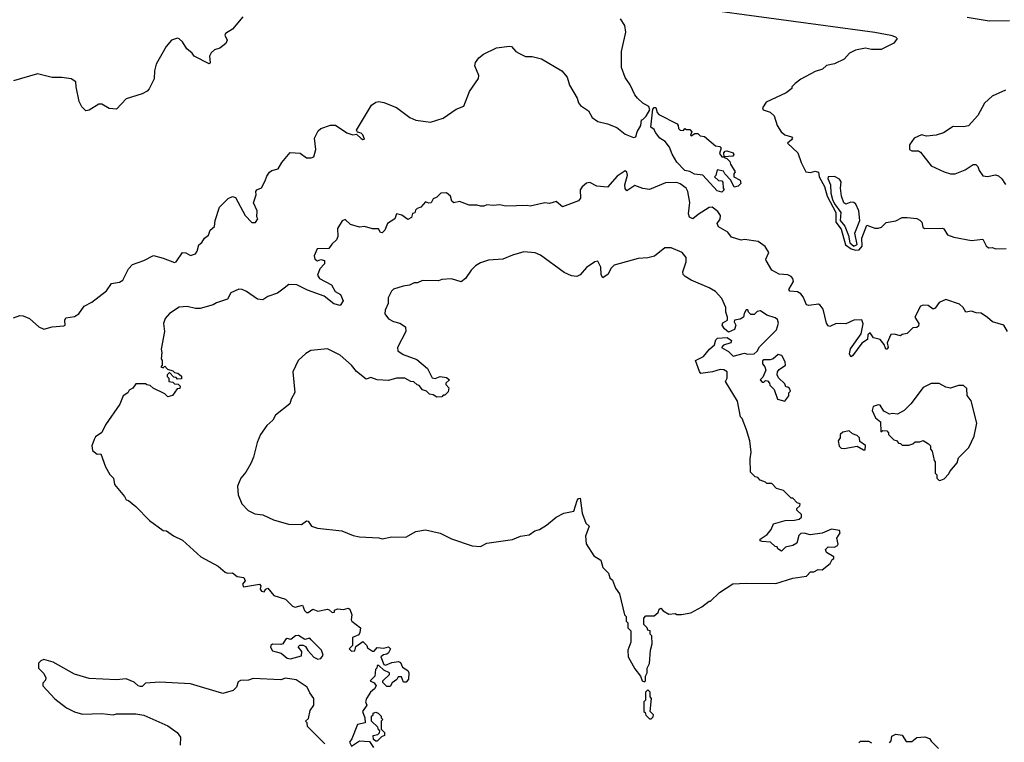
# Model space of a CAD drawing. Extents: x 2472589 to 2662339, y 701009 to 849030.
# Tile 96 of 256: x 2538384 to 2544499, y 756114 to 760602. Entities that reach past the tile are written whole.
import ezdxf

# ---------------------------------------------------------------- set-up
doc = ezdxf.new("R2010")
doc.units = 0

msp = doc.modelspace()

# ---------------------------------------------------------------- linework, layer by layer
at = {"layer": '0CON05XD'}
for points in [[(2542531.1, 760681.1), (2543695, 760525.2), (2543793.3, 760505), (2543823.3, 760495), (2543832.5, 760485), (2543813.6, 760456.4), (2543735, 760417.5), (2543675, 760417.5), (2543636.1, 760423.9), (2543575, 760412.5), (2543537, 760393), (2543505, 760356.7), (2543445, 760327.5), (2543395, 760317.5), (2543370, 760295), (2543325, 760280), (2543235, 760232.5), (2543200, 760205), (2543180, 760185), (2543180, 760175), (2543145, 760147.5), (2543020, 760090), (2542997.5, 760055), (2543001.7, 760041.7), (2543045, 760027.5), (2543070, 760005), (2543087.5, 759945), (2543112.5, 759905), (2543135, 759887.5), (2543177.5, 759875), (2543182.5, 759865), (2543176.7, 759855), (2543153.3, 759835), (2543217.5, 759775), (2543236.2, 759715), (2543266.1, 759656.1), (2543295, 759651.9), (2543325, 759660.9), (2543345.4, 759655.4), (2543348.9, 759625), (2543381.3, 759565), (2543398.7, 759505), (2543451.6, 759405), (2543451.5, 759345), (2543485, 759300.7), (2543513.2, 759203.2), (2543547.8, 759177.8), (2543575, 759170.7), (2543597.1, 759172.9), (2543615.4, 759195), (2543614.8, 759245.2), (2543645, 759326.2), (2543695, 759306.7), (2543715, 759306.7), (2543736.1, 759313.9), (2543765, 759342.5), (2543825, 759352.5), (2543865, 759372.5), (2543895, 759372.5), (2543955, 759367.5), (2543975, 759357.5), (2543986.7, 759345), (2543993.8, 759313.8), (2544004, 759304), (2544115, 759306.7), (2544123, 759303), (2544145.9, 759265.9), (2544185, 759250), (2544295, 759231.2), (2544365, 759237.5), (2544386.4, 759196.4), (2544400, 759185), (2544425, 759186.7), (2544445, 759178.8), (2544509.5, 759179.5)], [(2539770.3, 760619.7), (2539705, 760543.8), (2539663.3, 760515), (2539658.8, 760505), (2539672, 760475), (2539665, 760453.8), (2539626.1, 760423.9), (2539595, 760413.8), (2539573.3, 760395), (2539563.3, 760375), (2539567.5, 760335), (2539561.7, 760328.3), (2539466.7, 760375), (2539455, 760393.3), (2539421.2, 760421.2), (2539395, 760463.3), (2539373.6, 760483.6), (2539365, 760486.7), (2539326, 760474), (2539293.8, 760435), (2539232, 760325), (2539221.2, 760285), (2539218.8, 760235), (2539188.8, 760171.2), (2539175, 760156.7), (2539145, 760141.2), (2539045, 760110), (2538985, 760046), (2538940, 760050), (2538895, 760076.7), (2538875, 760077.5), (2538815, 760040), (2538795, 760036.2), (2538770.2, 760060.2), (2538754.1, 760094.1), (2538734.2, 760185), (2538733.3, 760215), (2538703.9, 760233.9), (2538645, 760243.3), (2538585, 760242), (2538495, 760266), (2538345, 760221.2)], [(2538345, 758750.8), (2538385, 758764.2), (2538405, 758762.5), (2538445, 758746), (2538503.2, 758693.2), (2538535, 758680), (2538585, 758694.2), (2538658.9, 758701.1), (2538666, 758705), (2538664.2, 758735.8), (2538670.6, 758749.4), (2538725, 758757.5), (2538752, 758775), (2538785, 758822.9), (2538833.2, 758846.8), (2538922.4, 758917.6), (2538955, 758963.8), (2539005, 758972), (2539025, 758983.8), (2539060, 759055), (2539085, 759081.2), (2539155, 759105.8), (2539215, 759136.2), (2539275, 759121.4), (2539345, 759094), (2539355, 759097.5), (2539395, 759156.7), (2539415, 759153.3), (2539445, 759136.7), (2539475, 759146.7), (2539487, 759163), (2539497, 759203), (2539515, 759217.5), (2539532.5, 759245), (2539556.4, 759263.6), (2539567.5, 759295), (2539595, 759317.5), (2539598.8, 759355), (2539625, 759437.5), (2539679.3, 759490.7), (2539705, 759502.5), (2539725, 759496.7), (2539784.6, 759384.6), (2539825, 759341.2), (2539848.3, 759341.7), (2539862.5, 759365), (2539857, 759377), (2539858.8, 759415), (2539836.2, 759465), (2539853, 759513), (2539850, 759535), (2539857.5, 759545), (2539885, 759556.7), (2539909.5, 759600.5), (2539919.3, 759630.7), (2539936.1, 759653.9), (2539950, 759665), (2539990, 759675), (2540012.5, 759715), (2540063, 759777), (2540125, 759772.5), (2540165, 759743.8), (2540195, 759743.3), (2540210, 759750), (2540223.8, 759795), (2540214, 759865), (2540238, 759912), (2540254.4, 759925.6), (2540315, 759946.7), (2540345, 759947.1), (2540415, 759898), (2540453.6, 759886.4), (2540475, 759890), (2540505, 759863.3), (2540515, 759857.5), (2540525, 759860), (2540515, 759886.2), (2540505, 759896.2), (2540482.5, 759902.5), (2540476.7, 759915), (2540568.3, 760071.7), (2540595, 760090), (2540615, 760094), (2540645, 760087.5), (2540725, 760055.7), (2540807.5, 759995), (2540845, 759977.5), (2540935, 759965.8), (2541015, 759989.2), (2541094.6, 760045.4), (2541142.5, 760065), (2541177.1, 760155), (2541234.1, 760235.9), (2541235.8, 760255), (2541210, 760315), (2541215.7, 760335), (2541235.8, 760365), (2541265, 760388.1), (2541345, 760426), (2541425, 760438), (2541437.5, 760435), (2541464.4, 760404.4), (2541482.9, 760392.9), (2541525, 760374), (2541566.1, 760373.9), (2541625, 760358.6), (2541750, 760285), (2541785, 760243.8), (2541799.2, 760195), (2541846, 760115), (2541854.3, 760084.3), (2541867.7, 760067.7), (2541916.7, 760035), (2541938.8, 759995), (2541975, 759970), (2542035, 759955.8), (2542092.4, 759932.4), (2542145, 759890), (2542195, 759870), (2542210, 759875), (2542218.8, 759905), (2542241.2, 759945), (2542245, 759980), (2542255, 759982.5), (2542275, 760002.5), (2542298, 760042), (2542291.7, 760061.7), (2542255, 760082.9), (2542221.4, 760115), (2542204.4, 760135), (2542176.1, 760196.1), (2542145, 760242.5), (2542121.2, 760305), (2542122.5, 760405), (2542147.5, 760525), (2542141.4, 760565), (2542115, 760606.7)], [(2544530, 760595), (2544405, 760592), (2544267.5, 760615)], [(2544506.4, 760163.6), (2544423.9, 760126.1), (2544375, 760082.5), (2544333.6, 760006.4), (2544277, 759943), (2544245, 759936.7), (2544180.7, 759939.3), (2544120.7, 759899.3), (2544076.4, 759883.6), (2544015, 759877.5), (2543985, 759886.7), (2543940, 759865), (2543910, 759825), (2543910, 759795), (2543925, 759787.5), (2543965, 759787.5), (2543979.3, 759779.3), (2544045, 759693.8), (2544125, 759656.7), (2544165, 759643.8), (2544193.6, 759643.6), (2544255, 759670), (2544305, 759702.5), (2544321.7, 759701.7), (2544335, 759690), (2544342.5, 759665), (2544365, 759632.5), (2544395, 759627.5), (2544445, 759637.5), (2544461.7, 759631.7), (2544483, 759613), (2544507, 759577)], [(2542745, 759531.2), (2542715, 759538.8), (2542626.1, 759636.1), (2542575, 759642.5), (2542545, 759658.8), (2542514.4, 759664.4), (2542465, 759716.2), (2542435.7, 759765.7), (2542420.3, 759810.3), (2542392.5, 759845), (2542360, 759865), (2542331.7, 759901.7), (2542325, 759920), (2542303.3, 759933.3), (2542316.7, 760045), (2542325, 760056.7), (2542335, 760056.2), (2542342, 760025), (2542353.7, 760013.7), (2542466.2, 759955), (2542474.3, 759945), (2542475.6, 759925), (2542485, 759915.6), (2542506, 759914), (2542515, 759926.2), (2542525, 759920), (2542545, 759920), (2542557.5, 759905), (2542550, 759885), (2542555, 759880), (2542577.5, 759895), (2542595, 759894.2), (2542610, 759880), (2542636, 759876), (2542705, 759818.8), (2542731.2, 759815), (2542739.4, 759805), (2542730.7, 759770.7), (2542745, 759750), (2542760, 759750), (2542756.2, 759775), (2542764.4, 759785.6), (2542775, 759788.1), (2542814, 759775), (2542820, 759765), (2542813.3, 759755), (2542760, 759750), (2542760, 759745), (2542775, 759740), (2542795, 759720), (2542797.5, 759705), (2542827, 759657), (2542820, 759645), (2542820, 759625), (2542857.5, 759605), (2542862.5, 759585), (2542845, 759566.7), (2542821.7, 759561.7), (2542800, 759605), (2542763.6, 759643.6), (2542755, 759660), (2542715, 759670), (2542707, 759633), (2542700, 759625), (2542723.9, 759603.9), (2542745, 759600), (2542751.7, 759591.7), (2542752.5, 759555), (2542760, 759545), (2542745, 759531.2)], [(2544519.5, 758665), (2544495.7, 758705), (2544425, 758724.3), (2544395, 758752.5), (2544355, 758778), (2544325, 758780.6), (2544295, 758792), (2544260, 758785), (2544243.8, 758815), (2544221.2, 758835), (2544135, 758864.3), (2544093.3, 758845), (2544069.3, 758810.7), (2544057, 758803), (2544025, 758826), (2543995, 758828), (2543978.3, 758821.7), (2543943.3, 758755), (2543968.8, 758715), (2543965, 758697.5), (2543955, 758690), (2543931.7, 758688.3), (2543895, 758652.5), (2543865, 758646.7), (2543855, 758637.5), (2543815, 758648.8), (2543795, 758646.2), (2543771.2, 758595), (2543776.7, 758565), (2543770, 758555), (2543762.5, 758555), (2543753.3, 758585), (2543728.8, 758615), (2543686.2, 758626.2), (2543665, 758656.7), (2543652, 758645), (2543650, 758615), (2543615, 758592), (2543556.8, 758513.2), (2543545, 758508), (2543536.7, 758526.7), (2543543.3, 758556.7), (2543610.2, 758649.8), (2543622.2, 758712.2), (2543615, 758736.7), (2543565, 758736), (2543515, 758712.5), (2543455, 758713.8), (2543415, 758696.7), (2543405, 758700), (2543395, 758717.5), (2543373.2, 758803.2), (2543355, 758828.8), (2543345, 758833.8), (2543285, 758826.9), (2543271.1, 758831.1), (2543250.6, 758880.6), (2543235, 758900), (2543215, 758910.6), (2543167.5, 758915), (2543160, 758925), (2543190, 758975), (2543186.2, 758995), (2543175, 759006.7), (2543155, 759017.5), (2543100.7, 759020.7), (2543055.8, 759045.8), (2543020, 759105), (2543017.5, 759115), (2543036.7, 759155), (2543013, 759193), (2542970, 759225), (2542885, 759236.7), (2542865, 759233.3), (2542805, 759251.2), (2542782.4, 759282.4), (2542722.9, 759315), (2542716, 759335), (2542735, 759362.5), (2542735.6, 759385), (2542720.7, 759410.7), (2542685, 759438), (2542665, 759435.7), (2542598.2, 759391.8), (2542565, 759365.8), (2542543.1, 759375), (2542537.3, 759395), (2542546.5, 759466.5), (2542533.6, 759533.6), (2542522.5, 759555), (2542485, 759582.2), (2542465, 759590), (2542395, 759589.2), (2542295, 759546), (2542255, 759553.3), (2542205, 759572), (2542155, 759538.8), (2542143.4, 759553.4), (2542141.9, 759575), (2542159.1, 759635), (2542155.6, 759655.6), (2542145, 759663.3), (2542095, 759630), (2542035, 759562.5), (2541968.3, 759568.3), (2541925, 759591.2), (2541905, 759586.2), (2541876.8, 759563.2), (2541865.8, 759545), (2541866.1, 759493.9), (2541855, 759477.5), (2541755, 759440), (2541715, 759472.5), (2541675, 759460), (2541645, 759463.3), (2541555, 759442.5), (2541535, 759446.7), (2541403.8, 759443.8), (2541365, 759452.5), (2541325, 759446.7), (2541285, 759452.5), (2541266.4, 759443.6), (2541245, 759442.5), (2541225, 759450), (2541175, 759450), (2541115, 759472.5), (2541080, 759465), (2541067.5, 759475), (2541060, 759505), (2541035, 759526), (2541000, 759525), (2540975, 759500), (2540951.7, 759488.3), (2540940, 759465), (2540925, 759462.5), (2540905, 759470), (2540875, 759437.5), (2540851.7, 759428.3), (2540841.7, 759418.3), (2540838.3, 759401.7), (2540823, 759397), (2540816.4, 759373.6), (2540795, 759360), (2540758.3, 759388.3), (2540724.1, 759395.9), (2540713.3, 759365), (2540667.5, 759335), (2540652.5, 759295), (2540635, 759277.5), (2540625, 759280), (2540611.7, 759301.7), (2540575, 759303.3), (2540525, 759316.2), (2540495, 759313.3), (2540439.3, 759329.3), (2540405, 759360), (2540387, 759353), (2540358.8, 759305), (2540360, 759255), (2540352.5, 759235), (2540322.3, 759207.7), (2540305, 759180), (2540231.7, 759178.3), (2540212.5, 759135), (2540217.5, 759115), (2540233, 759103), (2540255, 759112.5), (2540277.5, 759105), (2540277.5, 759085), (2540248.8, 759055), (2540234, 759015), (2540246.2, 758995), (2540321.2, 758955), (2540343, 758913), (2540376, 758895), (2540392, 758855), (2540375, 758827.5), (2540335, 758836.2), (2540275, 758884.4), (2540172.1, 758922.1), (2540105, 758954.3), (2540055, 758956.2), (2540027.5, 758935), (2539985, 758902.5), (2539925, 758882.5), (2539895, 758862.5), (2539860, 758865), (2539793.6, 758913.6), (2539765, 758926.7), (2539745, 758927.5), (2539695, 758906.2), (2539674.1, 758865.9), (2539606.4, 758843.6), (2539585, 758830), (2539505, 758808.8), (2539475, 758808.8), (2539425, 758821.2), (2539375, 758816.7), (2539315, 758777.5), (2539287.5, 758745), (2539277.5, 758715), (2539282.5, 758665), (2539262.5, 758555), (2539267.5, 758535), (2539262.5, 758495), (2539270, 758485), (2539270, 758455), (2539260, 758445), (2539275, 758440), (2539285, 758450), (2539301.7, 758431.7), (2539335, 758420), (2539345, 758410), (2539367, 758407), (2539388.3, 758388.3), (2539388.3, 758371.7), (2539365, 758370), (2539355, 758380), (2539341.7, 758381.7), (2539315, 758410), (2539300, 758395), (2539300, 758385), (2539310, 758375), (2539310, 758355), (2539335, 758350), (2539345, 758340), (2539368.3, 758338.3), (2539380, 758325), (2539378.3, 758311.7), (2539361.7, 758308.3), (2539332.5, 758267.5), (2539305, 758260), (2539285, 758277.5), (2539213, 758313), (2539195, 758330), (2539173, 758333), (2539165, 758340), (2539105, 758340), (2539086.4, 758313.6), (2539065, 758300), (2539056.4, 758283.6), (2539027.5, 758265), (2539006.1, 758213.9), (2538916.7, 758085), (2538895, 758037.5), (2538855, 758011.2), (2538845.7, 757994.3), (2538832.5, 757955), (2538836.7, 757925), (2538865, 757902.5), (2538887.5, 757905), (2538917.5, 757825), (2538945, 757777.5), (2538967.5, 757755), (2538972.5, 757715), (2539035, 757640), (2539045, 757620), (2539060, 757615), (2539105, 757577.5), (2539190.7, 757490.7), (2539275, 757430), (2539296.7, 757426.7), (2539340, 757395), (2539395, 757370), (2539510, 757265), (2539617.3, 757207.3), (2539659.3, 757169.3), (2539675, 757163.8), (2539705, 757165.8), (2539735, 757143.3), (2539776.5, 757136.5), (2539783.8, 757116.2), (2539767.5, 757095), (2539775, 757080), (2539872.5, 757095), (2539881.2, 757085), (2539877.5, 757065), (2539885, 757052.5), (2539901.7, 757048.3), (2539912.5, 757065), (2539925, 757071.2), (2539963.3, 757025), (2540035, 757003.3), (2540079.3, 756959.3), (2540095, 756953.3), (2540140, 756965), (2540153, 756933), (2540165, 756920), (2540175, 756920), (2540205, 756940), (2540235, 756927.5), (2540295, 756940), (2540307, 756937), (2540325, 756920), (2540338.3, 756921.7), (2540340, 756935), (2540358.3, 756941.7), (2540395, 756937.5), (2540425, 756947.5), (2540435, 756940), (2540447.5, 756905), (2540442.5, 756875), (2540447.5, 756865), (2540500, 756825), (2540497.5, 756795), (2540489.3, 756780.7), (2540450, 756765), (2540450, 756715), (2540430, 756695), (2540445, 756680), (2540465, 756682.5), (2540471.7, 756708.3), (2540515, 756740), (2540540, 756715), (2540545, 756700), (2540575, 756680), (2540585, 756680), (2540605, 756702.5), (2540645, 756697.5), (2540675, 756707.5), (2540686.7, 756695), (2540675, 756670), (2540665, 756660), (2540643, 756657), (2540627.5, 756645), (2540645, 756597.5), (2540655, 756593.3), (2540695, 756610), (2540736.4, 756616.4), (2540750, 756610), (2540760.7, 756580.7), (2540795, 756560), (2540800, 756545), (2540798.8, 756505), (2540785, 756486.7), (2540767, 756487), (2540755, 756520), (2540735, 756520), (2540726.4, 756503.6), (2540697, 756483), (2540685, 756460), (2540665, 756460), (2540640, 756485), (2540640, 756495), (2540680, 756535), (2540680, 756545), (2540645, 756562.5), (2540615, 756590), (2540605, 756590), (2540602.5, 756575), (2540593.3, 756565), (2540590, 756525), (2540560, 756495), (2540585, 756482.5), (2540597.5, 756465), (2540587.5, 756445), (2540562.5, 756425), (2540537.5, 756385), (2540532.5, 756365), (2540540, 756345), (2540512.5, 756305), (2540527.5, 756265), (2540530, 756235), (2540482.5, 756225), (2540447.5, 756135), (2540432.5, 756115), (2540445, 756090), (2540495, 756122.5), (2540557.5, 756117.5), (2540581.7, 756081.7)], [(2543565, 759194.9), (2543585.2, 759205), (2543570, 759275), (2543602, 759355), (2543594.5, 759415), (2543575.8, 759455.8), (2543565, 759465.6), (2543545, 759468.1), (2543515, 759455.6), (2543501.8, 759465), (2543487.2, 759505), (2543480.9, 759555), (2543484.6, 759595), (2543475, 759611.8), (2543445, 759628.4), (2543405, 759625.4), (2543401.8, 759615), (2543418.4, 759575), (2543421.3, 759525), (2543432.2, 759485), (2543445, 759457), (2543484.2, 759405), (2543480, 759355), (2543509.3, 759319.3), (2543531.9, 759261.9), (2543539.3, 759215), (2543565, 759194.9)], [(2542265, 756490), (2542270, 756495), (2542270, 756525), (2542280, 756545), (2542280, 756575), (2542296.4, 756603.6), (2542302.5, 756685), (2542312.5, 756725), (2542310, 756775), (2542300, 756785), (2542300, 756805), (2542285, 756810), (2542280, 756825), (2542260, 756845), (2542260, 756885), (2542271.7, 756898.3), (2542325, 756900), (2542349.3, 756920.7), (2542355, 756940), (2542365, 756947.5), (2542380.7, 756930.7), (2542415, 756910), (2542455, 756913.3), (2542465, 756907.5), (2542495, 756907.5), (2542551.7, 756918.3), (2542620, 756955), (2542665, 756990), (2542675, 756990), (2542730, 757045), (2542813, 757097), (2542895, 757102.5), (2543079.3, 757100.7), (2543185, 757132.5), (2543270, 757145), (2543295, 757172.5), (2543315, 757173.3), (2543343.6, 757186.4), (2543367.5, 757185), (2543417.5, 757225), (2543430.7, 757249.3), (2543440, 757255), (2543440, 757265), (2543395, 757292.5), (2543388.3, 757311.7), (2543405, 757326.7), (2543445, 757326.2), (2543462.5, 757335), (2543466.7, 757345), (2543458.3, 757381.7), (2543480, 757415), (2543475, 757430), (2543425, 757436.7), (2543367, 757413), (2543293, 757403), (2543255, 757413.1), (2543235, 757410), (2543222.3, 757397.7), (2543209.3, 757350.7), (2543185, 757336.7), (2543140, 757325), (2543115, 757300), (2543092.5, 757315), (2543088.3, 757328.3), (2543075, 757330), (2543046.1, 757356.1), (2542995, 757360), (2542982.5, 757365), (2542982.5, 757375), (2543026.4, 757403.6), (2543050, 757435), (2543065, 757470), (2543138.3, 757491.7), (2543195, 757492.5), (2543225, 757500), (2543238.3, 757511.7), (2543238.3, 757528.3), (2543210, 757555), (2543210, 757565), (2543228.3, 757581.7), (2543230, 757595), (2543211.7, 757601.7), (2543185, 757630), (2543175, 757630), (2543127, 757677), (2543085, 757690), (2543055, 757720), (2543025, 757720), (2543015, 757730), (2542981.7, 757741.7), (2542968.3, 757758.3), (2542951.7, 757761.7), (2542921.7, 757791.7), (2542920, 757875), (2542927.5, 757915), (2542917.5, 757985), (2542897.5, 758055), (2542870, 758125), (2542860, 758135), (2542841.7, 758231.7), (2542767.5, 758355), (2542777.5, 758375), (2542777.5, 758415), (2542757.3, 758427.3), (2542735, 758430), (2542686.1, 758413.9), (2542615, 758403.8), (2542605.7, 758415.7), (2542581.2, 758485), (2542631.2, 758508.8), (2542667.5, 758555), (2542698.8, 758581.2), (2542706.4, 758613.6), (2542717, 758623), (2542777.5, 758627.5), (2542805, 758610), (2542800, 758595), (2542755, 758580), (2542742.5, 758565), (2542785, 758541.2), (2542815, 758512.5), (2542885, 758530), (2542903.3, 758523.3), (2542945, 758526.7), (2542965, 758542.5), (2542979.3, 758570.7), (2542995, 758586.7), (2543083.3, 758675), (2543096.4, 758716.4), (2543089.3, 758739.3), (2543075, 758750), (2543025, 758767.5), (2542985, 758792.5), (2542965, 758790), (2542945, 758770), (2542925, 758770), (2542910, 758785), (2542905, 758800), (2542895, 758800), (2542883, 758777), (2542880, 758755), (2542858.8, 758741.2), (2542822.5, 758735), (2542821.2, 758725), (2542831.2, 758705), (2542823.3, 758676.7), (2542785, 758660), (2542761.2, 758681.2), (2542747.5, 758705), (2542750.7, 758719.3), (2542780, 758735), (2542780, 758755), (2542770, 758785), (2542770, 758815), (2542745, 758870), (2542705, 758912.5), (2542666.1, 758936.1), (2542555, 758983.3), (2542517, 759007), (2542505, 759020), (2542502.5, 759035), (2542523, 759097), (2542522.5, 759125), (2542497.5, 759155), (2542430, 759185), (2542390, 759185), (2542327, 759133), (2542285, 759122.5), (2542225, 759117.5), (2542075, 759076.7), (2542055, 759056.7), (2542038.3, 759021.7), (2542005, 758997.5), (2541996.2, 759016.2), (2541992.5, 759065), (2541975, 759102.5), (2541955, 759097.5), (2541905, 759062.5), (2541865, 759017.5), (2541845, 759007.5), (2541810.7, 759010.7), (2541765, 759032.5), (2541618.3, 759138.3), (2541585, 759153.3), (2541515, 759160), (2541445, 759140), (2541385, 759113.3), (2541295, 759107.5), (2541245, 759092.5), (2541215, 759072.5), (2541187.5, 759045), (2541152.5, 758995), (2541125, 758972.5), (2541065, 758992.5), (2541005, 758987.5), (2540985, 758980), (2540885, 758982.5), (2540855, 758967.5), (2540833.6, 758966.4), (2540805, 758952.5), (2540765, 758947.5), (2540705, 758927.5), (2540692.5, 758915), (2540672.5, 758875), (2540671.7, 758838.3), (2540653, 758797), (2540652.5, 758775), (2540673.9, 758743.9), (2540705, 758727.5), (2540745, 758717.5), (2540780, 758695), (2540782.5, 758665), (2540730, 758565), (2540733.3, 758545), (2540765, 758522.5), (2540850.5, 758490.5), (2540916.7, 758435), (2540945, 758376.7), (2540965, 758373.3), (2540995, 758385.8), (2541035, 758380), (2541052.5, 758365), (2541030, 758345), (2541030, 758335), (2541050, 758315), (2541045, 758290), (2541025, 758270), (2541015, 758270), (2541005, 758260), (2540975, 758257.5), (2540951.7, 758271.7), (2540930, 758275), (2540910, 758295), (2540885, 758302.5), (2540865, 758330), (2540853, 758333), (2540831.7, 758351.7), (2540812.5, 758355), (2540775, 758376.2), (2540724.2, 758375.8), (2540675, 758361.2), (2540605, 758363.8), (2540565, 758380), (2540535, 758370), (2540475, 758417.5), (2540445, 758456.7), (2540375, 758517.5), (2540295, 758557.5), (2540193, 758547), (2540160.7, 758529.3), (2540114.1, 758485.9), (2540081.2, 758415), (2540093, 758287), (2540070, 758245), (2540062.5, 758215), (2539973.3, 758145), (2539956.7, 758115), (2539918.3, 758081.7), (2539880, 758025), (2539858.8, 757975), (2539836.7, 757885), (2539820, 757845), (2539788.3, 757791.7), (2539757.5, 757755), (2539737.5, 757705), (2539740.7, 757650.7), (2539763.3, 757595), (2539803.9, 757553.9), (2539845, 757533.3), (2539895, 757526.7), (2539960, 757495), (2540052.5, 757467.5), (2540135, 757466.7), (2540165, 757490), (2540175, 757486.7), (2540196.4, 757456.4), (2540233.6, 757443.6), (2540385, 757426.7), (2540455, 757397.5), (2540495, 757390), (2540615, 757383.3), (2540635, 757377.5), (2540695, 757390), (2540781.7, 757388.3), (2540845, 757422.5), (2540905, 757432.5), (2540995, 757412.5), (2541065, 757377.5), (2541195, 757333.3), (2541245, 757330), (2541285, 757351.2), (2541445, 757374), (2541495, 757393.8), (2541547.7, 757402.3), (2541583, 757427), (2541612.5, 757435), (2541655, 757462.5), (2541715, 757512.5), (2541763, 757537), (2541825, 757550), (2541846.7, 757615), (2541855, 757627.5), (2541865, 757630), (2541877.7, 757537.7), (2541900, 757475), (2541920, 757455), (2541897, 757393), (2541903, 757347), (2541950.7, 757270.7), (2541993.3, 757245), (2542005, 757200), (2542040, 757165), (2542050, 757135), (2542065, 757120), (2542085, 757070), (2542110, 757035), (2542140, 756905), (2542150, 756895), (2542150, 756865), (2542160, 756855), (2542160, 756825), (2542180, 756805), (2542180, 756735), (2542160, 756685), (2542162.5, 756645), (2542205, 756570), (2542240, 756525), (2542250, 756495), (2542265, 756490)], [(2543135, 758232.5), (2543160, 758265), (2543160, 758285), (2543170, 758295), (2543165, 758310), (2543155, 758320), (2543141.7, 758321.7), (2543135, 758340), (2543097, 758377), (2543087.5, 758395), (2543090, 758415), (2543100.5, 758429.5), (2543140, 758455), (2543137, 758477), (2543117.5, 758515), (2543095, 758522.5), (2543063.8, 758496.2), (2543045, 758490), (2543005, 758490), (2542996.4, 758483.6), (2542996.7, 758465), (2543012.5, 758445), (2543017.5, 758425), (2542998.3, 758381.7), (2542982.5, 758365), (2542995, 758350), (2543005, 758350), (2543015, 758360), (2543028.3, 758358.3), (2543040, 758345), (2543041.7, 758331.7), (2543070, 758305), (2543090, 758245), (2543135, 758232.5)], [(2544095, 757740), (2544105, 757742.5), (2544125, 757750), (2544155, 757780), (2544160, 757795), (2544205, 757850), (2544215, 757880), (2544277.5, 757945), (2544312.5, 758015), (2544327.5, 758095), (2544292.5, 758235), (2544268.3, 758268.3), (2544265, 758310), (2544245, 758330), (2544215, 758330), (2544165, 758312.5), (2544135, 758320), (2544095, 758342.5), (2544045, 758342.5), (2543995, 758317.5), (2543917.5, 758215), (2543876.4, 758173.6), (2543835, 758152.5), (2543805, 758156.7), (2543785, 758152.5), (2543763, 758163), (2543750.7, 758170.7), (2543727, 758207), (2543715, 758210), (2543685, 758200), (2543677.5, 758175), (2543698.3, 758128.3), (2543730, 758105), (2543731.7, 758041.7), (2543745, 758050), (2543768.3, 758048.3), (2543780, 758035), (2543780, 758025), (2543811.7, 757991.7), (2543828.3, 757988.3), (2543841.7, 757971.7), (2543855, 757970), (2543865, 757960), (2543905, 757960), (2543931.7, 757968.3), (2543945, 757980), (2543975, 757980), (2543995, 757987.5), (2544028.3, 757968.3), (2544040, 757955), (2544040, 757935), (2544051.7, 757921.7), (2544063, 757863), (2544070, 757855), (2544070, 757785), (2544080, 757775), (2544080, 757755), (2544095, 757740)], [(2543635, 757930), (2543637, 757957), (2543601.7, 757981.7), (2543600, 758005), (2543585, 758020), (2543555, 758030), (2543535, 758047.5), (2543495, 758040), (2543480, 758025), (2543480, 758005), (2543467.5, 757985), (2543473, 757953), (2543485, 757940), (2543505, 757937.5), (2543585, 757952.5), (2543625, 757930), (2543635, 757930)], [(2540235, 756630), (2540255, 756634), (2540268.6, 756655), (2540257.5, 756685), (2540195, 756750), (2540185, 756760), (2540155, 756752.5), (2540115, 756776), (2540096.1, 756773.9), (2540067, 756753), (2540045, 756757.5), (2540035, 756752.5), (2540017.5, 756725), (2540005, 756720), (2539955, 756723.3), (2539944.2, 756715.8), (2539941.2, 756705), (2539955, 756682.5), (2540007, 756667), (2540045, 756636.7), (2540065, 756631.2), (2540135, 756650), (2540137, 756677), (2540113.3, 756706.7), (2540123.6, 756716.4), (2540145, 756717.5), (2540159.3, 756709.3), (2540173.6, 756683.6), (2540211.7, 756641.7), (2540235, 756630)], [(2540280, 756105), (2540171.7, 756211.7), (2540170, 756235), (2540160, 756245), (2540178.3, 756261.7), (2540188.3, 756311.7), (2540210, 756345), (2540210, 756385), (2540185, 756420), (2540170, 756455), (2540101.7, 756501.7), (2540035, 756512.5), (2540005, 756502.5), (2539835, 756510), (2539805, 756500), (2539755, 756497.5), (2539741.7, 756488.3), (2539730, 756455), (2539710, 756435), (2539645, 756417.5), (2539445, 756477.5), (2539255, 756486.7), (2539165, 756480), (2539145, 756460), (2539135, 756460), (2539120, 756465), (2539095, 756487.5), (2539045, 756507.5), (2538985, 756502.5), (2538815, 756510), (2538725, 756537.5), (2538591.7, 756611.7), (2538535, 756627.5), (2538515, 756620), (2538500, 756605), (2538500, 756575), (2538535, 756540), (2538547.5, 756515), (2538545, 756500), (2538528.3, 756481.7), (2538527.5, 756465), (2538603.3, 756383.3), (2538675, 756327.5), (2538725, 756302.5), (2538775, 756287.5), (2538895, 756292.5), (2538965, 756283.3), (2538985, 756290), (2539105, 756290), (2539155, 756282.5), (2539305, 756216.2), (2539362.5, 756175), (2539382.5, 756145), (2539380, 756095)], [(2542305, 756260), (2542318.3, 756271.7), (2542320, 756285), (2542300, 756305), (2542307.5, 756385), (2542300, 756395), (2542300, 756425), (2542285, 756440), (2542270, 756425), (2542270, 756375), (2542260, 756365), (2542260, 756305), (2542268.3, 756298.3), (2542271.7, 756281.7), (2542295, 756260), (2542305, 756260)], [(2540605, 756120), (2540595, 756120), (2540581.7, 756131.7), (2540580, 756155), (2540608.3, 756161.7), (2540618.3, 756171.7), (2540620, 756185), (2540611.7, 756191.7), (2540608.3, 756208.3), (2540570, 756245), (2540570, 756275), (2540580, 756285), (2540580, 756295), (2540595, 756300), (2540610, 756295), (2540630, 756275), (2540630, 756265), (2540640, 756255), (2540630, 756245), (2540630, 756195), (2540650, 756175), (2540650, 756155), (2540631.7, 756148.3), (2540605, 756120)], [(2543785, 756110), (2543797, 756123), (2543799.3, 756150.7), (2543825, 756163.8), (2543865, 756157.5), (2543888.3, 756118.3), (2543925, 756117.5), (2543955, 756142.5), (2544005, 756146.7), (2544035, 756137.5), (2544045, 756120), (2544090, 756075)], [(2543595, 756110), (2543605, 756120), (2543655, 756120), (2543675, 756110)]]:
    msp.add_lwpolyline(points, dxfattribs=at)

doc.saveas('drawing.dxf')
